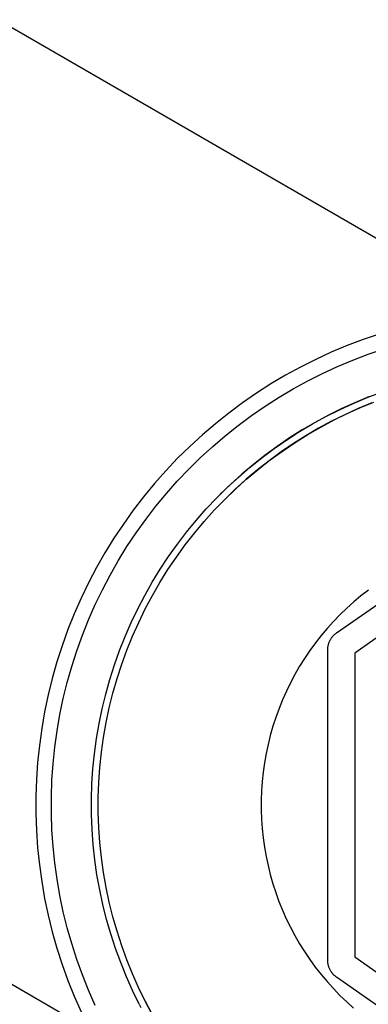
# Model space of a CAD drawing. Header units: millimetres. Extents: x 2489 to 5060, y -11490 to -9826.
# Tile 6 of 25: x 3015 to 3067, y -10239 to -10093. Entities that reach past the tile are written whole.
import ezdxf

# ---------------------------------------------------------------- set-up
doc = ezdxf.new("R2010")
doc.units = ezdxf.units.MM
doc.layers.add('Make2D$Visible$Curvas', color=7, linetype='Continuous')

msp = doc.modelspace()

# ---------------------------------------------------------------- linework, layer by layer
at = {"layer": 'Make2D$Visible$Curvas', "color": 8, "lineweight": -3, "true_color": 0x7f7f7f}
for p, q in [((2550.07, -9826.12), (3086.93, -10136.07)), ((3025.75, -10242.46), (2488.71, -9932.4)), ((3068.61, -10139.47), (3066.22, -10140.28)), ((3063.85, -10141.18), (3061.52, -10142.16)), ((3066.22, -10140.28), (3063.85, -10141.18)), ((3061.52, -10142.16), (3059.23, -10143.21)), ((3064.71, -10143.31), (3067, -10142.45)), ((3067, -10142.45), (3069.31, -10141.66)), ((3056.97, -10144.35), (3054.75, -10145.56)), ((3059.23, -10143.21), (3056.97, -10144.35)), ((3060.22, -10145.29), (3062.45, -10144.26)), ((3062.45, -10144.26), (3064.71, -10143.31)), ((3054.75, -10145.56), (3052.57, -10146.85)), ((3058.04, -10146.39), (3060.22, -10145.29)), ((3052.57, -10146.85), (3050.44, -10148.22)), ((3055.89, -10147.56), (3058.04, -10146.39)), ((3050.44, -10148.22), (3048.36, -10149.65)), ((3053.78, -10148.81), (3055.89, -10147.56)), ((3067.16, -10148.73), (3065.11, -10149.58)), ((3066.85, -10148.86), (3068.96, -10148.06)), ((3048.36, -10149.65), (3046.33, -10151.16)), ((3049.7, -10151.52), (3051.72, -10150.13)), ((3051.72, -10150.13), (3053.78, -10148.81)), ((3062.74, -10150.67), (3064.78, -10149.73)), ((3065.11, -10149.58), (3063.09, -10150.5)), ((3064.78, -10149.73), (3066.85, -10148.86)), ((3067.53, -10149.66), (3065.51, -10150.5)), ((3065.85, -10150.35), (3067.84, -10149.54)), ((3046.33, -10151.16), (3044.36, -10152.74)), ((3047.74, -10152.98), (3049.7, -10151.52)), ((3061.1, -10151.49), (3059.15, -10152.54)), ((3060.73, -10151.68), (3062.74, -10150.67)), ((3063.09, -10150.5), (3061.1, -10151.49)), ((3063.52, -10151.41), (3061.56, -10152.38)), ((3061.95, -10152.18), (3063.88, -10151.23)), ((3065.51, -10150.5), (3063.52, -10151.41)), ((3063.88, -10151.23), (3065.85, -10150.35)), ((3044.36, -10152.74), (3042.44, -10154.38)), ((3045.82, -10154.51), (3047.74, -10152.98)), ((3056.82, -10153.91), (3058.76, -10152.77)), ((3059.15, -10152.54), (3057.23, -10153.66)), ((3058.76, -10152.77), (3060.73, -10151.68)), ((3061.56, -10152.38), (3059.64, -10153.42)), ((3059.98, -10153.23), (3061.95, -10152.18)), ((3042.44, -10154.38), (3040.57, -10156.09)), ((3043.96, -10156.1), (3045.82, -10154.51)), ((3054.93, -10155.13), (3056.82, -10153.91)), ((3057.23, -10153.66), (3055.35, -10154.85)), ((3057.75, -10154.52), (3055.9, -10155.69)), ((3056.15, -10155.53), (3058.04, -10154.34)), ((3059.64, -10153.42), (3057.75, -10154.52)), ((3058.04, -10154.34), (3059.98, -10153.23)), ((3053.08, -10156.41), (3054.93, -10155.13)), ((3055.35, -10154.85), (3053.52, -10156.1)), ((3055.9, -10155.69), (3054.1, -10156.92)), ((3054.3, -10156.78), (3056.15, -10155.53)), ((3040.57, -10156.09), (3038.77, -10157.86)), ((3042.16, -10157.76), (3043.96, -10156.1)), ((3051.73, -10157.41), (3049.98, -10158.78)), ((3051.28, -10157.75), (3053.08, -10156.41)), ((3053.52, -10156.1), (3051.73, -10157.41)), ((3054.1, -10156.92), (3052.33, -10158.21)), ((3052.49, -10158.09), (3054.3, -10156.78)), ((3038.77, -10157.86), (3037.03, -10159.69)), ((3040.41, -10159.47), (3042.16, -10157.76)), ((3049.98, -10158.78), (3048.29, -10160.21)), ((3049.52, -10159.16), (3051.28, -10157.75)), ((3052.33, -10158.21), (3050.61, -10159.56)), ((3050.73, -10159.46), (3052.49, -10158.09)), ((3037.03, -10159.69), (3035.35, -10161.59)), ((3038.72, -10161.25), (3040.41, -10159.47)), ((3048.29, -10160.21), (3046.64, -10161.7)), ((3047.81, -10160.63), (3049.52, -10159.16)), ((3050.61, -10159.56), (3048.94, -10160.96)), ((3049.02, -10160.9), (3050.73, -10159.46)), ((3035.35, -10161.59), (3033.74, -10163.54)), ((3037.1, -10163.08), (3038.72, -10161.25)), ((3046.64, -10161.7), (3045.04, -10163.24)), ((3046.16, -10162.15), (3047.81, -10160.63)), ((3048.94, -10160.96), (3047.32, -10162.43)), ((3047.36, -10162.39), (3049.02, -10160.9)), ((3035.54, -10164.97), (3037.1, -10163.08)), ((3044.56, -10163.73), (3046.16, -10162.15)), ((3045.75, -10163.95), (3047.36, -10162.39)), ((3047.32, -10162.43), (3045.75, -10163.95)), ((3033.74, -10163.54), (3032.2, -10165.54)), ((3043.01, -10165.36), (3044.56, -10163.73)), ((3044.2, -10165.55), (3045.75, -10163.95)), ((3032.2, -10165.54), (3030.73, -10167.6)), ((3034.05, -10166.91), (3035.54, -10164.97)), ((3041.52, -10167.05), (3043.01, -10165.36)), ((3042.7, -10167.21), (3044.2, -10165.55)), ((3030.73, -10167.6), (3029.33, -10169.7)), ((3032.62, -10168.9), (3034.05, -10166.91)), ((3040.1, -10168.79), (3041.52, -10167.05)), ((3041.27, -10168.92), (3042.7, -10167.21)), ((3031.26, -10170.94), (3032.62, -10168.9)), ((3038.73, -10170.57), (3040.1, -10168.79)), ((3039.89, -10170.68), (3041.27, -10168.92)), ((3029.33, -10169.7), (3028, -10171.85)), ((3037.42, -10172.4), (3038.73, -10170.57)), ((3028, -10171.85), (3026.75, -10174.05)), ((3029.98, -10173.03), (3031.26, -10170.94)), ((3038.58, -10172.49), (3039.89, -10170.68)), ((3028.77, -10175.15), (3029.98, -10173.03)), ((3036.18, -10174.28), (3037.42, -10172.4)), ((3037.33, -10174.34), (3038.58, -10172.49)), ((3026.75, -10174.05), (3025.57, -10176.29)), ((3035.01, -10176.2), (3036.18, -10174.28)), ((3036.15, -10176.24), (3037.33, -10174.34)), ((3025.57, -10176.29), (3024.48, -10178.57)), ((3027.63, -10177.32), (3028.77, -10175.15)), ((3033.9, -10178.16), (3035.01, -10176.2)), ((3035.03, -10178.17), (3036.15, -10176.24)), ((3026.57, -10179.53), (3027.63, -10177.32)), ((3067.01, -10177.36), (3065.91, -10178.21)), ((3024.48, -10178.57), (3023.46, -10180.88)), ((3032.86, -10180.15), (3033.9, -10178.16)), ((3033.98, -10180.14), (3035.03, -10178.17)), ((3064.85, -10179.11), (3063.81, -10180.04)), ((3065.91, -10178.21), (3064.85, -10179.11)), ((3025.58, -10181.77), (3026.57, -10179.53)), ((3031.89, -10182.18), (3032.86, -10180.15)), ((3033, -10182.15), (3033.98, -10180.14)), ((3063.81, -10180.04), (3062.81, -10181.01)), ((3023.46, -10180.88), (3022.52, -10183.23)), ((3024.67, -10184.05), (3025.58, -10181.77)), ((3030.99, -10184.24), (3031.89, -10182.18)), ((3032.09, -10184.19), (3033, -10182.15)), ((3061.84, -10182.01), (3060.91, -10183.04)), ((3062.81, -10181.01), (3061.84, -10182.01)), ((3022.52, -10183.23), (3021.67, -10185.61)), ((3060.91, -10183.04), (3060.02, -10184.11)), ((3023.84, -10186.35), (3024.67, -10184.05)), ((3030.16, -10186.33), (3030.99, -10184.24)), ((3031.26, -10186.26), (3032.09, -10184.19)), ((3060.02, -10184.11), (3059.16, -10185.2)), ((3021.67, -10185.61), (3020.89, -10188.02)), ((3023.09, -10188.68), (3023.84, -10186.35)), ((3029.4, -10188.45), (3030.16, -10186.33)), ((3030.49, -10188.36), (3031.26, -10186.26)), ((3058.34, -10186.33), (3057.56, -10187.48)), ((3059.16, -10185.2), (3058.34, -10186.33)), ((3020.89, -10188.02), (3020.2, -10190.45)), ((3057.56, -10187.48), (3056.83, -10188.66)), ((3022.43, -10191.04), (3023.09, -10188.68)), ((3028.72, -10190.6), (3029.4, -10188.45)), ((3029.8, -10190.48), (3030.49, -10188.36)), ((3056.83, -10188.66), (3056.13, -10189.87)), ((3020.2, -10190.45), (3019.6, -10192.9)), ((3028.12, -10192.76), (3028.72, -10190.6)), ((3029.19, -10192.63), (3029.8, -10190.48)), ((3056.13, -10189.87), (3055.48, -10191.1)), ((3021.84, -10193.42), (3022.43, -10191.04)), ((3054.87, -10192.35), (3054.3, -10193.62)), ((3055.48, -10191.1), (3054.87, -10192.35)), ((3019.6, -10192.9), (3019.08, -10195.38)), ((3021.34, -10195.81), (3021.84, -10193.42)), ((3027.59, -10194.95), (3028.12, -10192.76)), ((3028.65, -10194.8), (3029.19, -10192.63)), ((3054.3, -10193.62), (3053.78, -10194.91)), ((3019.08, -10195.38), (3018.64, -10197.87)), ((3027.13, -10197.15), (3027.59, -10194.95)), ((3028.18, -10196.98), (3028.65, -10194.8)), ((3053.78, -10194.91), (3053.3, -10196.22)), ((3020.92, -10198.23), (3021.34, -10195.81)), ((3053.3, -10196.22), (3052.87, -10197.54)), ((3018.64, -10197.87), (3018.3, -10200.37)), ((3020.58, -10200.65), (3020.92, -10198.23)), ((3026.75, -10199.37), (3027.13, -10197.15)), ((3027.79, -10199.18), (3028.18, -10196.98)), ((3052.87, -10197.54), (3052.49, -10198.88)), ((3026.45, -10201.6), (3026.75, -10199.37)), ((3027.48, -10201.39), (3027.79, -10199.18)), ((3052.49, -10198.88), (3052.15, -10200.23)), ((3018.3, -10200.37), (3018.03, -10202.89)), ((3020.33, -10203.09), (3020.58, -10200.65)), ((3052.15, -10200.23), (3051.86, -10201.59)), ((3026.23, -10203.83), (3026.45, -10201.6)), ((3027.25, -10203.62), (3027.48, -10201.39)), ((3051.86, -10201.59), (3051.62, -10202.96)), ((3018.03, -10202.89), (3017.86, -10205.41)), ((3020.16, -10205.53), (3020.33, -10203.09)), ((3026.08, -10206.08), (3026.23, -10203.83)), ((3027.09, -10205.84), (3027.25, -10203.62)), ((3051.62, -10202.96), (3051.43, -10204.34)), ((3017.86, -10205.41), (3017.77, -10207.94)), ((3020.07, -10207.98), (3020.16, -10205.53)), ((3051.43, -10204.34), (3051.28, -10205.72)), ((3026.01, -10208.33), (3026.08, -10206.08)), ((3027.01, -10208.08), (3027.09, -10205.84)), ((3051.28, -10205.72), (3051.18, -10207.11)), ((3017.77, -10207.94), (3017.77, -10210.47)), ((3020.07, -10210.43), (3020.07, -10207.98)), ((3026.02, -10210.58), (3026.01, -10208.33)), ((3027.01, -10210.31), (3027.01, -10208.08)), ((3051.18, -10207.11), (3051.14, -10208.5)), ((3051.14, -10208.5), (3051.14, -10209.89)), ((3051.14, -10209.89), (3051.18, -10211.28)), ((3017.77, -10210.47), (3017.86, -10212.99)), ((3020.16, -10212.87), (3020.07, -10210.43)), ((3026.1, -10212.82), (3026.02, -10210.58)), ((3027.09, -10212.54), (3027.01, -10210.31)), ((3051.18, -10211.28), (3051.28, -10212.67)), ((3020.33, -10215.32), (3020.16, -10212.87)), ((3026.27, -10215.07), (3026.1, -10212.82)), ((3027.25, -10214.77), (3027.09, -10212.54)), ((3051.28, -10212.67), (3051.43, -10214.05)), ((3017.86, -10212.99), (3018.03, -10215.52)), ((3051.43, -10214.05), (3051.62, -10215.43)), ((3018.03, -10215.52), (3018.3, -10218.03)), ((3020.58, -10217.75), (3020.33, -10215.32)), ((3026.51, -10217.3), (3026.27, -10215.07)), ((3027.48, -10216.99), (3027.25, -10214.77)), ((3051.62, -10215.43), (3051.86, -10216.8)), ((3027.79, -10219.2), (3027.48, -10216.99)), ((3051.86, -10216.8), (3052.15, -10218.16)), ((3018.3, -10218.03), (3018.64, -10220.53)), ((3020.92, -10220.18), (3020.58, -10217.75)), ((3026.83, -10219.53), (3026.51, -10217.3)), ((3052.15, -10218.16), (3052.49, -10219.51)), ((3021.34, -10222.59), (3020.92, -10220.18)), ((3027.23, -10221.74), (3026.83, -10219.53)), ((3028.18, -10221.4), (3027.79, -10219.2)), ((3052.49, -10219.51), (3052.87, -10220.85)), ((3018.64, -10220.53), (3019.08, -10223.03)), ((3028.64, -10223.59), (3028.18, -10221.4)), ((3052.87, -10220.85), (3053.3, -10222.17)), ((3019.08, -10223.03), (3019.6, -10225.5)), ((3021.84, -10224.99), (3021.34, -10222.59)), ((3027.7, -10223.94), (3027.23, -10221.74)), ((3053.3, -10222.17), (3053.77, -10223.48)), ((3028.25, -10226.13), (3027.7, -10223.94)), ((3029.18, -10225.76), (3028.64, -10223.59)), ((3053.77, -10223.48), (3054.29, -10224.77)), ((3019.6, -10225.5), (3020.2, -10227.96)), ((3022.43, -10227.37), (3021.84, -10224.99)), ((3029.8, -10227.9), (3029.18, -10225.76)), ((3054.29, -10224.77), (3054.86, -10226.04)), ((3023.09, -10229.72), (3022.43, -10227.37)), ((3028.87, -10228.29), (3028.25, -10226.13)), ((3054.86, -10226.04), (3055.47, -10227.29)), ((3055.47, -10227.29), (3056.12, -10228.52)), ((3020.2, -10227.96), (3020.89, -10230.39)), ((3029.57, -10230.43), (3028.87, -10228.29)), ((3030.49, -10230.03), (3029.8, -10227.9)), ((3056.12, -10228.52), (3056.82, -10229.73)), ((3020.89, -10230.39), (3021.67, -10232.8)), ((3023.84, -10232.05), (3023.09, -10229.72)), ((3031.25, -10232.13), (3030.49, -10230.03)), ((3056.82, -10229.73), (3057.56, -10230.91)), ((3030.34, -10232.54), (3029.57, -10230.43)), ((3057.56, -10230.91), (3058.33, -10232.06)), ((3021.67, -10232.8), (3022.52, -10235.17)), ((3024.67, -10234.36), (3023.84, -10232.05)), ((3031.18, -10234.62), (3030.34, -10232.54)), ((3032.09, -10234.2), (3031.25, -10232.13)), ((3058.33, -10232.06), (3059.15, -10233.19)), ((3059.15, -10233.19), (3060.01, -10234.29)), ((3025.58, -10236.63), (3024.67, -10234.36)), ((3032.1, -10236.68), (3031.18, -10234.62)), ((3032.99, -10236.24), (3032.09, -10234.2)), ((3060.01, -10234.29), (3060.9, -10235.35)), ((3022.52, -10235.17), (3023.46, -10237.52)), ((3060.9, -10235.35), (3061.83, -10236.39)), ((3023.46, -10237.52), (3024.48, -10239.84)), ((3026.57, -10238.88), (3025.58, -10236.63)), ((3033.08, -10238.7), (3032.1, -10236.68)), ((3033.97, -10238.25), (3032.99, -10236.24)), ((3061.83, -10236.39), (3062.8, -10237.39)), ((3062.8, -10237.39), (3063.8, -10238.36)), ((3033.08, -10238.7), (3033.34, -10239.2)), ((3033.97, -10238.24), (3034.91, -10240.02)), ((3035.01, -10240.2), (3033.98, -10238.26)), ((3063.8, -10238.36), (3064.83, -10239.29))]:
    msp.add_line(p, q, dxfattribs=at)
at = {"layer": 'Make2D$Visible$Curvas', "color": 7, "lineweight": -3, "true_color": 0xffffff}
for p, q in [((3062.28, -10183.72), (3078, -10172.72)), ((3075, -10179.7), (3065, -10186.7)), ((3062.2, -10183.78), (3062.28, -10183.72)), ((3061.15, -10185.27), (3061.18, -10185.17)), ((3061.18, -10185.17), (3061.21, -10185.08)), ((3061.21, -10185.08), (3061.25, -10184.98)), ((3061.25, -10184.98), (3061.3, -10184.89)), ((3061.3, -10184.89), (3061.34, -10184.8)), ((3061.34, -10184.8), (3061.39, -10184.71)), ((3061.39, -10184.71), (3061.44, -10184.62)), ((3061.44, -10184.62), (3061.5, -10184.53)), ((3061.5, -10184.53), (3061.56, -10184.45)), ((3061.56, -10184.45), (3061.62, -10184.36)), ((3061.62, -10184.36), (3061.68, -10184.28)), ((3061.68, -10184.28), (3061.75, -10184.2)), ((3061.75, -10184.2), (3061.82, -10184.13)), ((3061.82, -10184.13), (3061.89, -10184.05)), ((3061.89, -10184.05), (3061.96, -10183.98)), ((3061.96, -10183.98), (3062.04, -10183.91)), ((3062.04, -10183.91), (3062.12, -10183.85)), ((3062.12, -10183.85), (3062.2, -10183.78)), ((3061, -10186.18), (3061.01, -10186.08)), ((3061, -10232.22), (3061, -10186.18)), ((3061.01, -10185.98), (3061.02, -10185.87)), ((3061.01, -10186.08), (3061.01, -10185.98)), ((3061.02, -10185.87), (3061.03, -10185.77)), ((3061.03, -10185.77), (3061.05, -10185.67)), ((3061.05, -10185.67), (3061.07, -10185.57)), ((3061.07, -10185.57), (3061.09, -10185.47)), ((3061.09, -10185.47), (3061.12, -10185.37)), ((3061.12, -10185.37), (3061.15, -10185.27)), ((3065, -10186.7), (3065, -10231.7)), ((3065, -10231.7), (3075, -10238.7)), ((3061.01, -10232.33), (3061, -10232.22)), ((3061.01, -10232.43), (3061.01, -10232.33)), ((3061.02, -10232.53), (3061.01, -10232.43)), ((3061.03, -10232.63), (3061.02, -10232.53)), ((3061.05, -10232.73), (3061.03, -10232.63)), ((3061.07, -10232.84), (3061.05, -10232.73)), ((3061.09, -10232.94), (3061.07, -10232.84)), ((3061.12, -10233.04), (3061.09, -10232.94)), ((3061.15, -10233.13), (3061.12, -10233.04)), ((3061.18, -10233.23), (3061.15, -10233.13)), ((3061.21, -10233.33), (3061.18, -10233.23)), ((3061.25, -10233.42), (3061.21, -10233.33)), ((3061.3, -10233.52), (3061.25, -10233.42)), ((3061.34, -10233.61), (3061.3, -10233.52)), ((3061.39, -10233.7), (3061.34, -10233.61)), ((3061.44, -10233.79), (3061.39, -10233.7)), ((3061.5, -10233.87), (3061.44, -10233.79)), ((3061.56, -10233.96), (3061.5, -10233.87)), ((3061.62, -10234.04), (3061.56, -10233.96)), ((3061.68, -10234.12), (3061.62, -10234.04)), ((3061.75, -10234.2), (3061.68, -10234.12)), ((3061.82, -10234.28), (3061.75, -10234.2)), ((3061.89, -10234.35), (3061.82, -10234.28)), ((3061.96, -10234.42), (3061.89, -10234.35)), ((3062.04, -10234.49), (3061.96, -10234.42)), ((3062.12, -10234.56), (3062.04, -10234.49)), ((3062.2, -10234.62), (3062.12, -10234.56)), ((3062.28, -10234.68), (3062.2, -10234.62)), ((3078, -10245.68), (3062.28, -10234.68))]:
    msp.add_line(p, q, dxfattribs=at)

doc.saveas('drawing.dxf')
